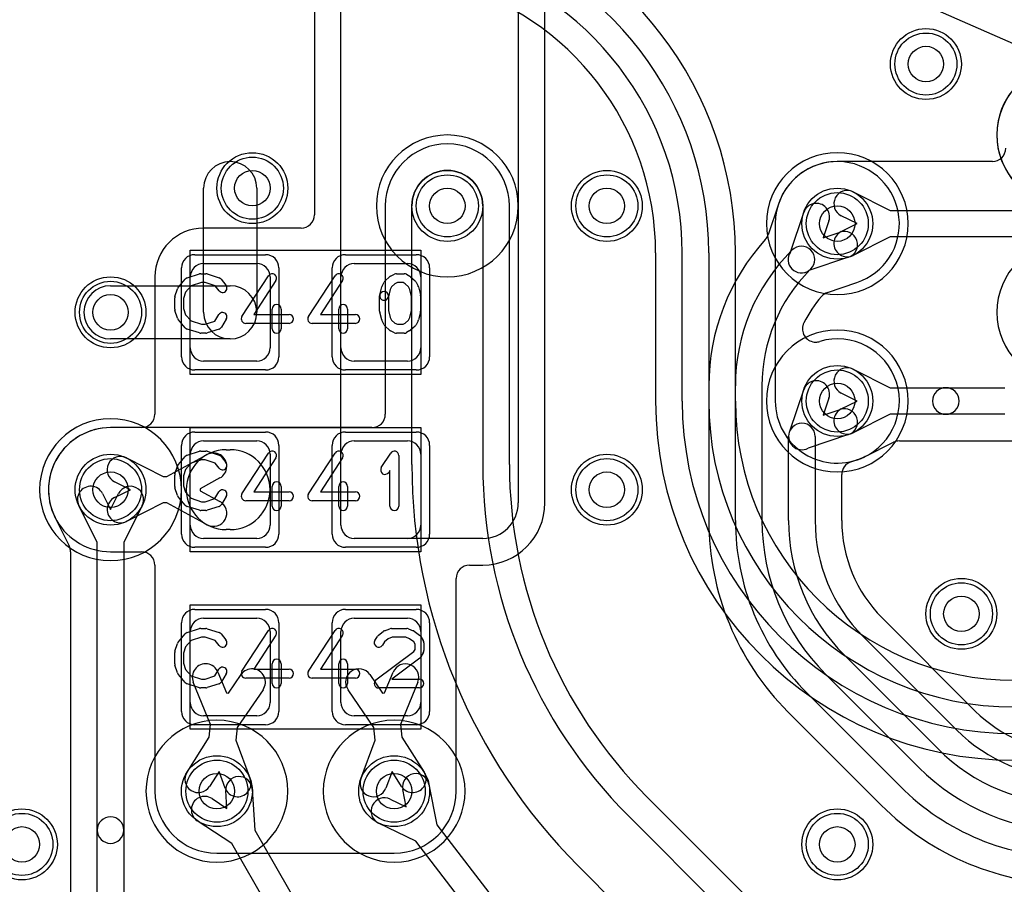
# Model space of a CAD drawing. Extents: x -1.5 to 30.7, y -0.5 to 30.
# Tile 4 of 23: x 9.4 to 14.9, y 6.3 to 11.2. Entities that reach past the tile are written whole.
import ezdxf

# ---------------------------------------------------------------- set-up
doc = ezdxf.new("R2010")
doc.units = 0
for name, color, linetype in [('Hole', 1, 'CONTINUOUS'), ('L1', 3, 'CONTINUOUS'), ('L2', 3, 'CONTINUOUS'), ('L3', 3, 'CONTINUOUS'), ('L4', 3, 'CONTINUOUS'), ('MetalMask-A', 176, 'CONTINUOUS'), ('PartsArea-A', 111, 'CONTINUOUS'), ('PartsSilk-A', 221, 'CONTINUOUS'), ('Resist-A', 2, 'CONTINUOUS'), ('Resist-B', 2, 'CONTINUOUS')]:
    doc.layers.add(name, color=color, linetype=linetype)

msp = doc.modelspace()

# ---------------------------------------------------------------- linework, layer by layer
at = {"layer": 'Hole'}
for centre in [(14.5, 10.9), (10.7, 10.2), (11.8, 10.1), (12.7, 10.1), (14, 10), (9.9, 9.5), (14, 9), (9.9, 8.5), (12.7, 8.5), (14.7, 7.8), (10.5, 6.8), (11.5, 6.8), (9.4, 6.5), (14, 6.5)]:
    msp.add_circle(centre, 0.1, dxfattribs=at)
at = {"layer": 'L1'}
for p, q in [((11.2, 8.29997), (11.2, 12.3)), ((11.04996, 11.54996), (11.04996, 10.05004)), ((12.2, 11.55), (12.2, 8.425)), ((12.35004, 8.425), (12.35004, 11.54996)), ((14.87497, 10.35004), (14, 10.35004)), ((10.425, 9.5), (10.425, 10.2)), ((10.725, 10.2), (10.725, 9.5)), ((14.08929, 10.17896), (14.29766, 10.075)), ((14.29766, 10.075), (15.72114, 10.075)), ((13.64996, 10), (13.64996, 9)), ((14.112, 10), (14.02233, 10.04474)), ((14.02233, 9.95526), (14.112, 10)), ((10.97496, 9.97504), (10.425, 9.97504)), ((14.29766, 9.925), (14.08929, 9.82104)), ((15.72114, 9.925), (14.29766, 9.925)), ((10.425, 9.775), (10.725, 9.775)), ((11.275, 9.775), (11.575, 9.775)), ((10.14996, 9.7), (10.14996, 8.92505)), ((10.35, 9.3), (10.35, 9.7)), ((10.8, 9.7), (10.8, 9.3)), ((11.2, 9.3), (11.2, 9.7)), ((11.65, 9.7), (11.65, 9.3)), ((9.9, 9.65), (10.575, 9.65)), ((10.575, 9.35), (9.9, 9.35)), ((10.725, 9.225), (10.425, 9.225)), ((11.575, 9.225), (11.275, 9.225)), ((14.08929, 9.17896), (14.29766, 9.075)), ((14.29766, 9.075), (14.61217, 9.075)), ((14.61217, 9.075), (14.94435, 9.075)), ((14.112, 9), (14.02233, 9.04474)), ((14.02233, 8.95526), (14.112, 9)), ((14.29766, 8.925), (14.08929, 8.82104)), ((14.61217, 8.925), (14.29766, 8.925)), ((14.94435, 8.925), (14.61217, 8.925)), ((10.07496, 8.85005), (9.9, 8.85005)), ((10.425, 8.775), (10.725, 8.775)), ((10.5525, 8.725), (10.575, 8.725)), ((11.275, 8.775), (11.575, 8.775)), ((14.15732, 8.6873), (14.31718, 8.76707)), ((14.35068, 8.77496), (15.27496, 8.77496)), ((9.98929, 8.67896), (10.19766, 8.575)), ((10.2185, 8.575), (10.44536, 8.69785)), ((10.35, 8.3), (10.35, 8.7)), ((10.8, 8.7), (10.8, 8.3)), ((11.2, 8.3), (11.2, 8.7)), ((11.65, 8.7), (11.65, 8.3)), ((10.19766, 8.575), (10.2185, 8.575)), ((10.51678, 8.56595), (10.40525, 8.50555)), ((10.012, 8.5), (9.92233, 8.54474)), ((9.92233, 8.45526), (10.012, 8.5)), ((10.40525, 8.50555), (10.40525, 8.49445)), ((10.40525, 8.49445), (10.51678, 8.43405)), ((10.19766, 8.425), (9.98929, 8.32104)), ((10.2185, 8.425), (10.19766, 8.425)), ((10.44536, 8.30215), (10.2185, 8.425)), ((10.725, 8.225), (10.425, 8.225)), ((10.575, 8.275), (10.5525, 8.275)), ((12, 8.225), (11.27497, 8.225)), ((11.575, 8.225), (11.275, 8.225)), ((9.9, 8.14995), (10.07496, 8.14995)), ((10.14996, 8.07495), (10.14996, 6.8)), ((11.92502, 8.07496), (12, 8.07496)), ((11.85002, 6.8), (11.85002, 7.99996)), ((10.425, 7.775), (10.725, 7.775)), ((11.275, 7.775), (11.575, 7.775)), ((10.35, 7.3), (10.35, 7.7)), ((10.8, 7.7), (10.8, 7.3)), ((11.2, 7.3), (11.2, 7.7)), ((11.65, 7.7), (11.65, 7.3)), ((10.50562, 7.47151), (10.55379, 7.35418)), ((10.56483, 7.35299), (10.63677, 7.45746)), ((11.36323, 7.45746), (11.43517, 7.35299)), ((11.44621, 7.35418), (11.49438, 7.47151)), ((10.46485, 7.17588), (10.36686, 7.41455)), ((11.63314, 7.41455), (11.53515, 7.17588)), ((10.55379, 7.35418), (10.56483, 7.35299)), ((10.76031, 7.37238), (10.61399, 7.1599)), ((11.38601, 7.1599), (11.23969, 7.37238)), ((11.43517, 7.35299), (11.44621, 7.35418)), ((10.725, 7.225), (10.425, 7.225)), ((11.575, 7.225), (11.275, 7.225)), ((10.45714, 7.10396), (10.46485, 7.17588)), ((11.53515, 7.17588), (11.54286, 7.10396)), ((10.61399, 7.1599), (10.60628, 7.088)), ((11.39372, 7.088), (11.38601, 7.1599)), ((10.33157, 6.90785), (10.45714, 7.10396)), ((10.60628, 7.088), (10.68746, 6.86971)), ((11.31254, 6.86971), (11.39372, 7.088)), ((11.54286, 7.10396), (11.66843, 6.90785)), ((10.51193, 6.91136), (10.45789, 6.82697)), ((10.54686, 6.81743), (10.51193, 6.91136)), ((11.48807, 6.91136), (11.45314, 6.81743)), ((11.54211, 6.82697), (11.48807, 6.91136)), ((10.5, 6.44996), (11.49999, 6.44996))]:
    msp.add_line(p, q, dxfattribs=at)
for centre in [(14.5, 10.9), (10.7, 10.2), (11.8, 10.1), (12.7, 10.1), (14, 10), (9.9, 9.5), (14, 9), (9.9, 8.5), (12.7, 8.5), (14.7, 7.8), (10.5, 6.8), (11.5, 6.8), (9.4, 6.5), (14, 6.5)]:
    msp.add_circle(centre, 0.2, dxfattribs=at)
for centre, radius, start, end in [((14.87497, 10.42504), 0.075, -90, 0), ((10.575, 10.2), 0.15, 0, 180), ((14, 10), 0.35004, 90, 180), ((14.05581, 10.11185), 0.075, 63.4862, -116.51596), ((10.97496, 10.05004), 0.075, -90, 0), ((10.425, 9.7), 0.27504, 90, 180), ((14.05581, 9.88815), 0.075, 116.5138, -63.48404), ((10.425, 9.7), 0.075, 90, 180), ((10.725, 9.7), 0.075, 0, 90), ((11.275, 9.7), 0.075, 90, 180), ((11.575, 9.7), 0.075, 0, 90), ((9.9, 9.5), 0.15, 90, -90), ((10.575, 9.5), 0.15, -90, 90), ((10.575, 9.5), 0.15, 180, 0), ((10.425, 9.3), 0.075, 180, -90), ((10.725, 9.3), 0.075, -90, 0), ((11.275, 9.3), 0.075, 180, -90), ((11.575, 9.3), 0.075, -90, 0), ((14.05581, 9.11185), 0.075, 63.4862, -116.51596), ((14.61217, 9), 0.075, 90, -90), ((14.61217, 9), 0.075, -90, 90), ((14, 9), 0.35004, 180, -63.77681), ((14.05581, 8.88815), 0.075, 116.5138, -63.48404), ((10.07496, 8.92505), 0.075, -90, 0), ((9.89999, 8.5), 0.35005, 89.99836, -89.99836), ((10.5525, 8.5), 0.225, 90, -90), ((10.425, 8.7), 0.075, 90, 180), ((10.575, 8.5), 0.225, -90, 90), ((10.725, 8.7), 0.075, 0, 90), ((11.275, 8.7), 0.075, 90, 180), ((11.575, 8.7), 0.075, 0, 90), ((14.35067, 8.69996), 0.075, 89.99236, 116.52064), ((9.95581, 8.61185), 0.075, 63.4862, -116.51596), ((10.48107, 8.6319), 0.075, -61.56575, 118.43679), ((14.188, 8.6188), 0.075, 115.45119, 116.38398), ((14.19009, 8.61983), 0.075, 116.79395, 117.23125), ((14.19028, 8.61993), 0.075, 116.06966, 116.95795), ((9.95581, 8.38815), 0.075, 116.5138, -63.48404), ((10.48107, 8.3681), 0.075, -118.43425, 61.56321), ((12, 8.425), 0.2, -90, 0), ((12, 8.425), 0.35004, -90, 0), ((10.425, 8.3), 0.075, 180, -90), ((10.725, 8.3), 0.075, -90, 0), ((11.275, 8.3), 0.075, 180, -90), ((11.27497, 8.29997), 0.07497, 180, -90), ((11.575, 8.3), 0.075, -90, 0), ((10.07496, 8.07495), 0.075, 0, 90), ((11.92502, 7.99996), 0.075, 90, 180), ((10.425, 7.7), 0.075, 90, 180), ((10.725, 7.7), 0.075, 0, 90), ((11.275, 7.7), 0.075, 90, 180), ((11.575, 7.7), 0.075, 0, 90), ((10.43624, 7.44303), 0.075, 22.3178, -157.67927), ((11.56376, 7.44303), 0.075, -22.3178, 157.67927), ((10.69854, 7.41492), 0.075, -34.55456, 145.44705), ((11.30146, 7.41492), 0.075, 34.55456, -145.44705), ((10.425, 7.3), 0.075, 180, -90), ((10.725, 7.3), 0.075, -90, 0), ((11.275, 7.3), 0.075, 180, -90), ((11.575, 7.3), 0.075, -90, 0), ((10.39473, 6.86741), 0.075, 147.36943, -32.63203), ((11.60527, 6.86741), 0.075, -147.36943, 32.63203), ((10.61716, 6.84357), 0.075, -159.6031, 20.39946), ((11.38284, 6.84357), 0.075, 159.6031, -20.39946), ((10.5, 6.8), 0.35004, 180, -90), ((11.49998, 6.8), 0.35004, -89.99836, 0)]:
    msp.add_arc(centre, radius, start, end, dxfattribs=at)
at = {"layer": 'L2'}
for p, q in [((11.65929, 12.47949), (15.08493, 10.97555)), ((12.97496, 9.83458), (12.97496, 9)), ((13.125, 9), (13.125, 9.83458)), ((13.275, 9.83458), (13.275, 9)), ((13.42504, 9), (13.42504, 9.83458))]:
    msp.add_line(p, q, dxfattribs=at)
for centre in [(14.5, 10.9), (10.7, 10.2), (12.7, 10.1), (9.9, 9.5), (12.7, 8.5), (14.7, 7.8), (9.4, 6.5), (14, 6.5)]:
    msp.add_circle(centre, 0.2, dxfattribs=at)
for centre, radius, start, end in [((11.4, 9.83458), 2.02504, 0, 75.00025), ((11.4, 9.83458), 1.875, 0, 75.00016), ((11.4, 9.83458), 1.725, 0, 75.00007), ((11.39999, 9.83458), 1.57497, 0, 74.99969), ((15.29999, 10.50001), 0.40004, 121.15805, 17.79678), ((11.8, 10.1), 0.40004, 90, -90), ((11.8, 10.1), 0.40004, -90, 90), ((14, 10), 0.40004, 90, -90), ((14, 10), 0.40004, -90, 90), ((15.3, 9.5), 0.40004, 90, -90), ((14, 9), 0.40004, 90, -90), ((14, 9), 0.40004, -90, 90), ((15, 9), 2.02504, 180, -90), ((15, 9), 1.875, 180, -90), ((15, 9), 1.725, 180, -90), ((15, 9), 1.57496, 180, -90), ((9.9, 8.5), 0.40004, 90, -90), ((9.9, 8.5), 0.40004, -90, 90), ((10.5, 6.8), 0.40004, 90, -90), ((10.5, 6.8), 0.40004, -90, 90), ((11.5, 6.8), 0.40004, 90, -90), ((11.5, 6.8), 0.40004, -90, 90)]:
    msp.add_arc(centre, radius, start, end, dxfattribs=at)
at = {"layer": 'L3'}
for centre in [(14.5, 10.9), (10.7, 10.2), (12.7, 10.1), (9.9, 9.5), (12.7, 8.5), (14.7, 7.8), (9.4, 6.5), (14, 6.5)]:
    msp.add_circle(centre, 0.2, dxfattribs=at)
for centre, start, end in [((15.3, 10.5), 90, -90), ((11.8, 10.1), 90, -90), ((11.8, 10.1), -90, 90), ((14, 10), 90, -90), ((14, 10), -90, 90), ((15.3, 9.5), 90, -90), ((14, 9), 90, -90), ((14, 9), -90, 90), ((9.9, 8.5), 90, -90), ((9.9, 8.5), -90, 90), ((10.5, 6.8), 90, -90), ((10.5, 6.8), -90, 90), ((11.5, 6.8), 90, -90), ((11.5, 6.8), -90, 90)]:
    msp.add_arc(centre, 0.40004, start, end, dxfattribs=at)
at = {"layer": 'L4'}
for p, q in [((13.66769, 10.11), (13.61, 9.93741)), ((11.44996, 10.1), (11.44996, 8.92504)), ((11.6, 8.64264), (11.6, 10.1)), ((12, 10.1), (12, 8.64264)), ((12.15004, 8.64264), (12.15004, 10.1)), ((13.73559, 9.83985), (13.81032, 10.06341)), ((13.95258, 10.01585), (13.92081, 9.92081)), ((13.92081, 9.92081), (14.01585, 9.95258)), ((13.73985, 9.84592), (13.74442, 9.85048)), ((14.06341, 9.81032), (13.83985, 9.73559)), ((13.85048, 9.74442), (13.84592, 9.73986)), ((13.94478, 9.61246), (14.11017, 9.66775)), ((13.27496, 9.08579), (13.27496, 8.32632)), ((13.425, 8.32632), (13.425, 9.08579)), ((13.575, 9.08579), (13.575, 8.32632)), ((13.73445, 8.83644), (13.81032, 9.06341)), ((13.95258, 9.01585), (13.92081, 8.92081)), ((13.92081, 8.92081), (14.01585, 8.95258)), ((11.37496, 8.85004), (9.9, 8.85004)), ((13.725, 8.32637), (13.725, 8.8)), ((14.06341, 8.81032), (13.83644, 8.73445)), ((13.875, 8.8), (13.875, 8.32637)), ((14.07706, 8.65668), (14.11002, 8.6677)), ((14.02504, 8.32637), (14.02504, 8.58529)), ((9.85526, 8.47767), (9.9, 8.388)), ((9.9, 8.388), (9.94474, 8.47767)), ((9.825, 8.20234), (9.72104, 8.41071)), ((10.07896, 8.41071), (9.975, 8.20234)), ((9.58779, 8.34171), (9.66707, 8.1828)), ((9.825, 6.58071), (9.825, 8.20234)), ((9.975, 8.20234), (9.975, 6.58071)), ((9.67496, 8.14932), (9.67496, 5.00004)), ((14.7784, 7.25202), (14.25202, 7.77839)), ((14.14592, 7.6723), (14.67231, 7.14593)), ((14.56624, 7.03986), (14.03985, 7.56624)), ((13.93379, 7.46011), (14.46011, 6.93379)), ((14.35405, 6.82773), (13.82773, 7.35405)), ((13.72163, 7.24795), (14.24795, 6.72163)), ((11.69629, 6.83833), (11.74093, 6.60981)), ((10.55597, 6.70299), (10.54991, 6.80301)), ((10.69963, 6.81209), (10.71371, 6.57964)), ((11.56828, 6.71124), (11.54907, 6.80957)), ((10.47241, 6.7583), (10.55597, 6.70299)), ((11.47816, 6.75503), (11.56828, 6.71124)), ((14.65774, 5.0373), (12.9262, 6.76884)), ((10.58379, 6.50469), (10.38961, 6.63322)), ((11.62204, 6.51833), (11.4126, 6.62011)), ((12.8201, 6.66274), (13.7209, 5.76194)), ((9.825, 4.94142), (9.825, 6.58071)), ((9.975, 6.58071), (9.975, 4.94142)), ((10.71371, 6.57964), (11.68485, 4.89634)), ((11.74093, 6.60981), (13.09569, 4.84862)), ((11.55493, 4.82137), (10.58379, 6.50469)), ((12.97679, 4.75716), (11.62204, 6.51833)), ((13.43806, 5.4791), (12.53726, 6.3799))]:
    msp.add_line(p, q, dxfattribs=at)
for centre in [(14.5, 10.9), (10.7, 10.2), (11.8, 10.1), (12.7, 10.1), (14, 10), (9.9, 9.5), (14, 9), (9.9, 8.5), (12.7, 8.5), (14.7, 7.8), (10.5, 6.8), (11.5, 6.8), (9.4, 6.5), (14, 6.5)]:
    msp.add_circle(centre, 0.2, dxfattribs=at)
for centre, radius, start, end in [((11.8, 10.1), 0.35004, 0, 180), ((14, 10), 0.35004, -71.63079, 161.65512), ((11.8, 10.1), 0.2, 0, 180), ((13.59659, 10.13377), 0.07497, -18.4857, -18.34795), ((13.88145, 10.03963), 0.075, -18.48568, 161.51587), ((14.03963, 9.88145), 0.075, -71.51432, 108.48413), ((14.5, 9.08579), 1.22504, 137.69667, 180), ((13.5389, 9.96118), 0.07497, -42.72969, -18.4857), ((14.5, 9.08579), 1.075, 135.00075, 180), ((13.79745, 9.79745), 0.075, 145.57253, -55.57253), ((13.79745, 9.79745), 0.075, -45, 135), ((14.5, 9.08579), 0.925, 135.00044, 180), ((14.13394, 9.59665), 0.07497, 108.37211, 108.4857), ((13.96854, 9.54135), 0.07497, 108.47603, 140.10832), ((14.49998, 9.08571), 0.77499, 139.46061, 152.65728), ((13.87821, 9.40723), 0.07501, 165.96561, -90), ((13.87817, 9.40724), 0.07497, 152.65902, 165.96561), ((13.87821, 9.40719), 0.07497, -90, -72.50282), ((14.00002, 9.00002), 0.35004, -71.33212, 106.47489), ((13.88145, 9.03963), 0.075, -18.48568, 161.51587), ((14.03963, 8.88145), 0.075, -71.51432, 108.48413), ((11.37496, 8.92504), 0.075, -90, 0), ((9.89999, 8.5), 0.35004, 89.99836, -153.35882), ((13.8, 8.8), 0.075, 0, 180), ((13.8, 8.8), 0.075, 150.92981, -60.92981), ((14.13379, 8.5966), 0.07497, 108.34795, 108.4857), ((14, 9), 0.35004, -71.65149, -71.59818), ((14.13561, 8.59722), 0.07497, 108.30687, 109.56848), ((14.8, 8.64264), 3.2, 180, -135), ((14.8, 8.64264), 2.8, 180, -135), ((14.8, 8.64264), 2.64996, 180, -135), ((14.10004, 8.58529), 0.075, 108.43736, 180), ((14.10003, 8.58532), 0.07497, 107.8428, 108.43737), ((9.78815, 8.44419), 0.075, 26.5138, -153.48404), ((10.01185, 8.44419), 0.075, -26.5138, 153.48404), ((9.52071, 8.30824), 0.07497, 26.5172, 27.65887), ((14.80001, 8.32632), 1.52505, 180, -135.00027), ((14.8, 8.32632), 1.375, 180, -135), ((14.8, 8.32632), 1.225, 180, -135), ((14.8, 8.32637), 1.075, 180, -135.00075), ((14.8, 8.32637), 0.925, 180, -135.00044), ((14.80001, 8.32637), 0.77497, 180, -135.00052), ((9.59999, 8.14933), 0.07497, -0.00764, 26.5172), ((15.32638, 7.80001), 0.77497, -134.99948, -90.00074), ((15.32638, 7.8), 0.925, -135, -90.00062), ((15.32638, 7.8), 1.075, -135, -90.00053), ((11.62268, 6.82395), 0.075, 11.05374, -168.94707), ((15.32632, 7.8), 1.225, -135, -90), ((10.62477, 6.80755), 0.075, 3.47054, -176.53308), ((15.32632, 7.8), 1.375, -135, -90), ((10.43101, 6.69576), 0.075, 56.49638, -123.50105), ((11.44538, 6.68757), 0.075, 64.08407, -115.91762), ((15.32632, 7.80001), 1.52505, -134.99973, -90), ((9.9, 6.58071), 0.075, 0, 180), ((9.9, 6.58071), 0.075, 180, 0)]:
    msp.add_arc(centre, radius, start, end, dxfattribs=at)
at = {"layer": 'MetalMask-A'}
for p, q in [((10.425, 9.775), (10.725, 9.775)), ((11.275, 9.775), (11.575, 9.775)), ((10.35, 9.3), (10.35, 9.7)), ((10.8, 9.7), (10.8, 9.3)), ((11.2, 9.3), (11.2, 9.7)), ((11.65, 9.7), (11.65, 9.3)), ((10.725, 9.225), (10.425, 9.225)), ((11.575, 9.225), (11.275, 9.225)), ((10.425, 8.775), (10.725, 8.775)), ((11.275, 8.775), (11.575, 8.775)), ((10.35, 8.3), (10.35, 8.7)), ((10.8, 8.7), (10.8, 8.3)), ((11.2, 8.3), (11.2, 8.7)), ((11.65, 8.7), (11.65, 8.3)), ((10.725, 8.225), (10.425, 8.225)), ((11.575, 8.225), (11.275, 8.225)), ((10.425, 7.775), (10.725, 7.775)), ((11.275, 7.775), (11.575, 7.775)), ((10.35, 7.3), (10.35, 7.7)), ((10.8, 7.7), (10.8, 7.3)), ((11.2, 7.3), (11.2, 7.7)), ((11.65, 7.7), (11.65, 7.3)), ((10.725, 7.225), (10.425, 7.225)), ((11.575, 7.225), (11.275, 7.225))]:
    msp.add_line(p, q, dxfattribs=at)
for centre, start, end in [((10.425, 9.7), 90, 180), ((10.725, 9.7), 0, 90), ((11.275, 9.7), 90, 180), ((11.575, 9.7), 0, 90), ((10.425, 9.3), 180, -90), ((10.725, 9.3), -90, 0), ((11.275, 9.3), 180, -90), ((11.575, 9.3), -90, 0), ((10.425, 8.7), 90, 180), ((10.725, 8.7), 0, 90), ((11.275, 8.7), 90, 180), ((11.575, 8.7), 0, 90), ((10.425, 8.3), 180, -90), ((10.725, 8.3), -90, 0), ((11.275, 8.3), 180, -90), ((11.575, 8.3), -90, 0), ((10.425, 7.7), 90, 180), ((10.725, 7.7), 0, 90), ((11.275, 7.7), 90, 180), ((11.575, 7.7), 0, 90), ((10.425, 7.3), 180, -90), ((10.725, 7.3), -90, 0), ((11.275, 7.3), 180, -90), ((11.575, 7.3), -90, 0)]:
    msp.add_arc(centre, 0.075, start, end, dxfattribs=at)
at = {"layer": 'PartsArea-A'}
for p, q in [((10.35, 9.85), (11.65, 9.85)), ((10.35, 9.15), (10.35, 9.85)), ((11.65, 9.85), (11.65, 9.15)), ((11.65, 9.15), (10.35, 9.15)), ((10.35, 8.85), (11.65, 8.85)), ((10.35, 8.15), (10.35, 8.85)), ((11.65, 8.85), (11.65, 8.15)), ((11.65, 8.15), (10.35, 8.15)), ((10.35, 7.85), (11.65, 7.85)), ((10.35, 7.15), (10.35, 7.85)), ((11.65, 7.85), (11.65, 7.15)), ((11.65, 7.15), (10.35, 7.15))]:
    msp.add_line(p, q, dxfattribs=at)
at = {"layer": 'PartsSilk-A'}
for p, q in [((10.28258, 9.64239), (10.32147, 9.68683)), ((10.33266, 9.69418), (10.4021, 9.7164)), ((10.41362, 9.66759), (10.35452, 9.64868)), ((10.40972, 9.71759), (10.4375, 9.71759)), ((10.43344, 9.66759), (10.41362, 9.66759)), ((10.48952, 9.6489), (10.43344, 9.66759)), ((10.4454, 9.71631), (10.51207, 9.69409)), ((10.52338, 9.68637), (10.55115, 9.65304)), ((10.64157, 9.47663), (10.79157, 9.70626)), ((10.83343, 9.67892), (10.70869, 9.48796)), ((11.01657, 9.47663), (11.16657, 9.70626)), ((11.20843, 9.67892), (11.08369, 9.48796)), ((11.43181, 9.64822), (11.44292, 9.67044)), ((11.44867, 9.67795), (11.47367, 9.70017)), ((11.4791, 9.70384), (11.50132, 9.71495)), ((11.5184, 9.66759), (11.50442, 9.6606)), ((11.5125, 9.71759), (11.55694, 9.71759)), ((11.5503, 9.66759), (11.5184, 9.66759)), ((11.56173, 9.66106), (11.5503, 9.66759)), ((11.56934, 9.7143), (11.58879, 9.70319)), ((11.593, 9.70017), (11.618, 9.67795)), ((11.62375, 9.67044), (11.63486, 9.64822)), ((10.26364, 9.58894), (10.27753, 9.63339)), ((10.32368, 9.61344), (10.3125, 9.57766)), ((10.35452, 9.64868), (10.32368, 9.61344)), ((10.51273, 9.62104), (10.48952, 9.6489)), ((11.41881, 9.59865), (11.42992, 9.6431)), ((11.47776, 9.62831), (11.46731, 9.58653)), ((11.48549, 9.64377), (11.47776, 9.62831)), ((11.50442, 9.6606), (11.48549, 9.64377)), ((11.58118, 9.64377), (11.56173, 9.66106)), ((11.58891, 9.62831), (11.58118, 9.64377)), ((11.59861, 9.58951), (11.58891, 9.62831)), ((11.63675, 9.6431), (11.64786, 9.59865)), ((10.2625, 9.51852), (10.2625, 9.58148)), ((10.3125, 9.57766), (10.3125, 9.52234)), ((11.41806, 9.50741), (11.41806, 9.59259)), ((11.46806, 9.59259), (11.46806, 9.51049)), ((11.59861, 9.51049), (11.59861, 9.58951)), ((11.64861, 9.59259), (11.64861, 9.50741)), ((10.27753, 9.46661), (10.26364, 9.51106)), ((10.3125, 9.52234), (10.32368, 9.48656)), ((10.8125, 9.40741), (10.8125, 9.51852)), ((10.8625, 9.51852), (10.8625, 9.40741)), ((11.1875, 9.40741), (11.1875, 9.51852)), ((11.2375, 9.51852), (11.2375, 9.40741)), ((11.42992, 9.4569), (11.41881, 9.50135)), ((11.46806, 9.51049), (11.47776, 9.47169)), ((11.58891, 9.47169), (11.59861, 9.51049)), ((11.64786, 9.50135), (11.63675, 9.4569)), ((10.32147, 9.41317), (10.28258, 9.45761)), ((10.32368, 9.48656), (10.35452, 9.45132)), ((10.35452, 9.45132), (10.41362, 9.43241)), ((10.43344, 9.43241), (10.48773, 9.4505)), ((10.48773, 9.4505), (10.51074, 9.48732)), ((10.55314, 9.46082), (10.52537, 9.41638)), ((10.70869, 9.48796), (10.90694, 9.48796)), ((11.08369, 9.48796), (11.28194, 9.48796)), ((11.44292, 9.42956), (11.43181, 9.45178)), ((11.47776, 9.47169), (11.48549, 9.45623)), ((11.48549, 9.45623), (11.50442, 9.4394)), ((11.56173, 9.43894), (11.58118, 9.45623)), ((11.58118, 9.45623), (11.58891, 9.47169)), ((11.63486, 9.45178), (11.62375, 9.42956)), ((10.4021, 9.3836), (10.33266, 9.40582)), ((10.41362, 9.43241), (10.43344, 9.43241)), ((10.51207, 9.40591), (10.4454, 9.38369)), ((10.90694, 9.43796), (10.6625, 9.43796)), ((11.28194, 9.43796), (11.0375, 9.43796)), ((11.47367, 9.39983), (11.44867, 9.42205)), ((11.50132, 9.38505), (11.4791, 9.39616)), ((11.50442, 9.4394), (11.5184, 9.43241)), ((11.5184, 9.43241), (11.5503, 9.43241)), ((11.5503, 9.43241), (11.56173, 9.43894)), ((11.58879, 9.39681), (11.56934, 9.3857)), ((11.618, 9.42205), (11.593, 9.39983)), ((10.4375, 9.38241), (10.40972, 9.38241)), ((11.55694, 9.38241), (11.5125, 9.38241)), ((10.28258, 8.64239), (10.32147, 8.68683)), ((10.33266, 8.69418), (10.4021, 8.7164)), ((10.41362, 8.66759), (10.35452, 8.64868)), ((10.40972, 8.71759), (10.4375, 8.71759)), ((10.43344, 8.66759), (10.41362, 8.66759)), ((10.48952, 8.6489), (10.43344, 8.66759)), ((10.4454, 8.71631), (10.51207, 8.69409)), ((10.52338, 8.68637), (10.55115, 8.65304)), ((10.64157, 8.47663), (10.79157, 8.70626)), ((10.83343, 8.67892), (10.70869, 8.48796)), ((11.01657, 8.47663), (11.16657, 8.70626)), ((11.20843, 8.67892), (11.08369, 8.48796)), ((11.42763, 8.6247), (11.48041, 8.70618)), ((11.52639, 8.69259), (11.52639, 8.40741)), ((10.26364, 8.58894), (10.27753, 8.63339)), ((10.32368, 8.61344), (10.3125, 8.57766)), ((10.35452, 8.64868), (10.32368, 8.61344)), ((10.51273, 8.62104), (10.48952, 8.6489)), ((10.2625, 8.51852), (10.2625, 8.58148)), ((10.3125, 8.57766), (10.3125, 8.52234)), ((11.47639, 8.60801), (11.46959, 8.59752)), ((11.47639, 8.40741), (11.47639, 8.60801)), ((10.27753, 8.46661), (10.26364, 8.51106)), ((10.3125, 8.52234), (10.32368, 8.48656)), ((10.8125, 8.40741), (10.8125, 8.51852)), ((10.8625, 8.51852), (10.8625, 8.40741)), ((11.1875, 8.40741), (11.1875, 8.51852)), ((11.2375, 8.51852), (11.2375, 8.40741)), ((10.32147, 8.41317), (10.28258, 8.45761)), ((10.32368, 8.48656), (10.35452, 8.45132)), ((10.35452, 8.45132), (10.41362, 8.43241)), ((10.43344, 8.43241), (10.48773, 8.4505)), ((10.48773, 8.4505), (10.51074, 8.48732)), ((10.55314, 8.46082), (10.52537, 8.41638)), ((10.70869, 8.48796), (10.90694, 8.48796)), ((11.08369, 8.48796), (11.28194, 8.48796)), ((10.4021, 8.3836), (10.33266, 8.40582)), ((10.41362, 8.43241), (10.43344, 8.43241)), ((10.51207, 8.40591), (10.4454, 8.38369)), ((10.90694, 8.43796), (10.6625, 8.43796)), ((11.28194, 8.43796), (11.0375, 8.43796)), ((10.4375, 8.38241), (10.40972, 8.38241)), ((10.28258, 7.64239), (10.32147, 7.68683)), ((10.33266, 7.69418), (10.4021, 7.7164)), ((10.41362, 7.66759), (10.35452, 7.64868)), ((10.40972, 7.71759), (10.4375, 7.71759)), ((10.43344, 7.66759), (10.41362, 7.66759)), ((10.48952, 7.6489), (10.43344, 7.66759)), ((10.4454, 7.71631), (10.51207, 7.69409)), ((10.52338, 7.68637), (10.55115, 7.65304)), ((10.64157, 7.47663), (10.79157, 7.70626)), ((10.83343, 7.67892), (10.70869, 7.48796)), ((11.01657, 7.47663), (11.16657, 7.70626)), ((11.20843, 7.67892), (11.08369, 7.48796)), ((11.3913, 7.65029), (11.40519, 7.67251)), ((11.41077, 7.67878), (11.43855, 7.701)), ((11.44563, 7.70497), (11.47618, 7.71608)), ((11.48912, 7.66759), (11.46658, 7.65939)), ((11.48472, 7.71759), (11.57083, 7.71759)), ((11.56602, 7.66759), (11.48912, 7.66759)), ((11.58643, 7.65943), (11.56602, 7.66759)), ((11.58011, 7.7158), (11.60789, 7.70469)), ((11.61331, 7.7017), (11.64387, 7.67948)), ((11.65037, 7.67251), (11.66426, 7.65029)), ((10.26364, 7.58894), (10.27753, 7.63339)), ((10.32368, 7.61344), (10.3125, 7.57766)), ((10.35452, 7.64868), (10.32368, 7.61344)), ((10.51273, 7.62104), (10.48952, 7.6489)), ((11.44533, 7.6424), (11.4337, 7.62379)), ((11.46658, 7.65939), (11.44533, 7.6424)), ((11.61054, 7.64189), (11.58643, 7.65943)), ((11.61806, 7.62987), (11.61054, 7.64189)), ((11.61806, 7.59976), (11.61806, 7.62987)), ((11.66806, 7.63704), (11.66806, 7.59259)), ((10.2625, 7.51852), (10.2625, 7.58148)), ((10.3125, 7.57766), (10.3125, 7.52234)), ((11.39747, 7.42739), (11.61043, 7.58756)), ((11.61043, 7.58756), (11.61806, 7.59976)), ((11.66426, 7.57934), (11.65037, 7.55712)), ((10.27753, 7.46661), (10.26364, 7.51106)), ((10.3125, 7.52234), (10.32368, 7.48656)), ((10.8125, 7.40741), (10.8125, 7.51852)), ((10.8625, 7.51852), (10.8625, 7.40741)), ((11.1875, 7.40741), (11.1875, 7.51852)), ((11.2375, 7.51852), (11.2375, 7.40741)), ((11.6442, 7.55039), (11.48733, 7.43241)), ((10.32147, 7.41317), (10.28258, 7.45761)), ((10.32368, 7.48656), (10.35452, 7.45132)), ((10.35452, 7.45132), (10.41362, 7.43241)), ((10.43344, 7.43241), (10.48773, 7.4505)), ((10.48773, 7.4505), (10.51074, 7.48732)), ((10.55314, 7.46082), (10.52537, 7.41638)), ((10.70869, 7.48796), (10.90694, 7.48796)), ((11.08369, 7.48796), (11.28194, 7.48796)), ((10.4021, 7.3836), (10.33266, 7.40582)), ((10.41362, 7.43241), (10.43344, 7.43241)), ((10.51207, 7.40591), (10.4454, 7.38369)), ((10.90694, 7.43796), (10.6625, 7.43796)), ((11.28194, 7.43796), (11.0375, 7.43796)), ((11.48733, 7.43241), (11.64306, 7.43241)), ((10.4375, 7.38241), (10.40972, 7.38241)), ((11.64306, 7.38241), (11.4125, 7.38241))]:
    msp.add_line(p, q, dxfattribs=at)
for centre, start, end in [((10.34028, 9.67037), 107.74642, 138.81192), ((10.40972, 9.69259), 90, 107.74642), ((10.4375, 9.69259), 71.57954, 90), ((10.50417, 9.67037), 39.7909, 71.57954), ((10.8125, 9.69259), -33.14974, 146.84644), ((11.1875, 9.69259), -33.14974, 146.84644), ((11.46528, 9.65926), 131.62783, 153.43495), ((11.49028, 9.68148), 116.56505, 131.62783), ((11.5125, 9.69259), 90, 116.56505), ((11.55694, 9.69259), 60.26649, 90), ((11.57639, 9.68148), 48.37217, 60.26649), ((11.60139, 9.65926), 26.56505, 48.37217), ((10.30139, 9.62593), 138.81192, 162.63777), ((10.53194, 9.63704), -140.2091, 39.8005), ((11.44306, 9.59259), 0, 180), ((11.45417, 9.63704), 153.43495, 165.96932), ((11.6125, 9.63704), 14.03068, 26.56505), ((10.2875, 9.58148), 162.63777, 180), ((11.44306, 9.59259), 165.96932, -14.03321), ((11.62361, 9.59259), 0, 14.03068), ((10.2875, 9.51852), 180, -162.63777), ((10.53194, 9.47407), -32.00538, 147.99925), ((10.8375, 9.51852), 0, 180), ((11.2125, 9.51852), 0, 180), ((11.44306, 9.50741), 180, -165.96932), ((11.62361, 9.50741), -14.03068, 0), ((10.30139, 9.47407), -162.63777, -138.81192), ((10.6625, 9.46296), 146.85026, -90), ((10.90694, 9.46296), -90, 90), ((11.0375, 9.46296), 146.85026, -90), ((11.28194, 9.46296), -90, 90), ((11.45417, 9.46296), -165.96932, -153.43495), ((11.6125, 9.46296), -26.56505, -14.03068), ((10.34028, 9.42963), -138.81192, -107.74642), ((10.50417, 9.42963), -71.57954, -32.00538), ((10.8375, 9.40741), 180, 0), ((11.2125, 9.40741), 180, 0), ((11.46528, 9.44074), -153.43495, -131.62783), ((11.49028, 9.41852), -131.62783, -116.56505), ((11.57639, 9.41852), -60.26649, -48.37217), ((11.60139, 9.44074), -48.37217, -26.56505), ((10.40972, 9.40741), -107.74642, -90), ((10.4375, 9.40741), -90, -71.57954), ((11.5125, 9.40741), -116.56505, -90), ((11.55694, 9.40741), -90, -60.26649), ((10.34028, 8.67037), 107.74642, 138.81192), ((10.40972, 8.69259), 90, 107.74642), ((10.4375, 8.69259), 71.57954, 90), ((10.50417, 8.67037), 39.7909, 71.57954), ((10.8125, 8.69259), -33.14974, 146.84644), ((11.1875, 8.69259), -33.14974, 146.84644), ((11.50139, 8.69259), 0, 147.06619), ((10.30139, 8.62593), 138.81192, 162.63777), ((10.53194, 8.63704), -140.2091, 39.8005), ((11.44861, 8.61111), 147.06646, -32.93381), ((10.2875, 8.58148), 162.63777, 180), ((10.2875, 8.51852), 180, -162.63777), ((10.53194, 8.47407), -32.00538, 147.99925), ((10.8375, 8.51852), 0, 180), ((11.2125, 8.51852), 0, 180), ((10.30139, 8.47407), -162.63777, -138.81192), ((10.6625, 8.46296), 146.85026, -90), ((10.90694, 8.46296), -90, 90), ((11.0375, 8.46296), 146.85026, -90), ((11.28194, 8.46296), -90, 90), ((10.34028, 8.42963), -138.81192, -107.74642), ((10.50417, 8.42963), -71.57954, -32.00538), ((10.8375, 8.40741), 180, 0), ((11.2125, 8.40741), 180, 0), ((11.50139, 8.40741), 180, 0), ((10.40972, 8.40741), -107.74642, -90), ((10.4375, 8.40741), -90, -71.57954), ((10.34028, 7.67037), 107.74642, 138.81192), ((10.40972, 7.69259), 90, 107.74642), ((10.4375, 7.69259), 71.57954, 90), ((10.50417, 7.67037), 39.7909, 71.57954), ((10.8125, 7.69259), -33.14974, 146.84644), ((11.1875, 7.69259), -33.14974, 146.84644), ((11.42639, 7.65926), 128.66697, 147.98998), ((11.45417, 7.68148), 109.97919, 128.65478), ((11.48472, 7.69259), 90, 109.98461), ((11.57083, 7.69259), 68.2071, 90), ((11.59861, 7.68148), 53.98274, 68.20215), ((11.62917, 7.65926), 32.00538, 53.97932), ((10.30139, 7.62593), 138.81192, 162.63777), ((10.53194, 7.63704), -140.2091, 39.8005), ((11.4125, 7.63704), 147.99462, -32.01002), ((11.64306, 7.63704), 0, 32.01002), ((10.2875, 7.58148), 162.63777, 180), ((11.62917, 7.57037), -53.0476, -32.01002), ((11.64306, 7.59259), -32.00538, 0), ((10.2875, 7.51852), 180, -162.63777), ((10.53194, 7.47407), -32.00538, 147.99925), ((10.8375, 7.51852), 0, 180), ((11.2125, 7.51852), 0, 180), ((10.30139, 7.47407), -162.63777, -138.81192), ((10.6625, 7.46296), 146.85026, -90), ((10.90694, 7.46296), -90, 90), ((11.0375, 7.46296), 146.85026, -90), ((11.28194, 7.46296), -90, 90), ((10.34028, 7.42963), -138.81192, -107.74642), ((10.50417, 7.42963), -71.57954, -32.00538), ((10.8375, 7.40741), 180, 0), ((11.2125, 7.40741), 180, 0), ((11.4125, 7.40741), 126.9524, -90), ((11.64306, 7.40741), -90, 90), ((10.40972, 7.40741), -107.74642, -90), ((10.4375, 7.40741), -90, -71.57954)]:
    msp.add_arc(centre, 0.025, start, end, dxfattribs=at)
at = {"layer": 'Resist-A'}
for p, q in [((10.375, 9.825), (10.775, 9.825)), ((11.225, 9.825), (11.625, 9.825)), ((10.3, 9.25), (10.3, 9.75)), ((10.85, 9.75), (10.85, 9.25)), ((11.15, 9.25), (11.15, 9.75)), ((11.7, 9.75), (11.7, 9.25)), ((10.775, 9.175), (10.375, 9.175)), ((11.625, 9.175), (11.225, 9.175)), ((10.375, 8.825), (10.775, 8.825)), ((11.225, 8.825), (11.625, 8.825)), ((10.3, 8.25), (10.3, 8.75)), ((10.85, 8.75), (10.85, 8.25)), ((11.15, 8.25), (11.15, 8.75)), ((11.7, 8.75), (11.7, 8.25)), ((10.775, 8.175), (10.375, 8.175)), ((11.625, 8.175), (11.225, 8.175)), ((10.375, 7.825), (10.775, 7.825)), ((11.225, 7.825), (11.625, 7.825)), ((10.3, 7.25), (10.3, 7.75)), ((10.85, 7.75), (10.85, 7.25)), ((11.15, 7.25), (11.15, 7.75)), ((11.7, 7.75), (11.7, 7.25)), ((10.775, 7.175), (10.375, 7.175)), ((11.625, 7.175), (11.225, 7.175))]:
    msp.add_line(p, q, dxfattribs=at)
for centre in [(14.5, 10.9), (10.7, 10.2), (11.8, 10.1), (12.7, 10.1), (14, 10), (9.9, 9.5), (14, 9), (9.9, 8.5), (12.7, 8.5), (14.7, 7.8), (10.5, 6.8), (11.5, 6.8), (9.4, 6.5), (14, 6.5)]:
    msp.add_circle(centre, 0.175, dxfattribs=at)
for centre, start, end in [((10.375, 9.75), 90, 180), ((10.775, 9.75), 0, 90), ((11.225, 9.75), 90, 180), ((11.625, 9.75), 0, 90), ((10.375, 9.25), 180, -90), ((10.775, 9.25), -90, 0), ((11.225, 9.25), 180, -90), ((11.625, 9.25), -90, 0), ((10.375, 8.75), 90, 180), ((10.775, 8.75), 0, 90), ((11.225, 8.75), 90, 180), ((11.625, 8.75), 0, 90), ((10.375, 8.25), 180, -90), ((10.775, 8.25), -90, 0), ((11.225, 8.25), 180, -90), ((11.625, 8.25), -90, 0), ((10.375, 7.75), 90, 180), ((10.775, 7.75), 0, 90), ((11.225, 7.75), 90, 180), ((11.625, 7.75), 0, 90), ((10.375, 7.25), 180, -90), ((10.775, 7.25), -90, 0), ((11.225, 7.25), 180, -90), ((11.625, 7.25), -90, 0)]:
    msp.add_arc(centre, 0.075, start, end, dxfattribs=at)
at = {"layer": 'Resist-B'}
for centre in [(14.5, 10.9), (10.7, 10.2), (11.8, 10.1), (12.7, 10.1), (14, 10), (9.9, 9.5), (14, 9), (9.9, 8.5), (12.7, 8.5), (14.7, 7.8), (10.5, 6.8), (11.5, 6.8), (9.4, 6.5), (14, 6.5)]:
    msp.add_circle(centre, 0.175, dxfattribs=at)

doc.saveas('drawing.dxf')
